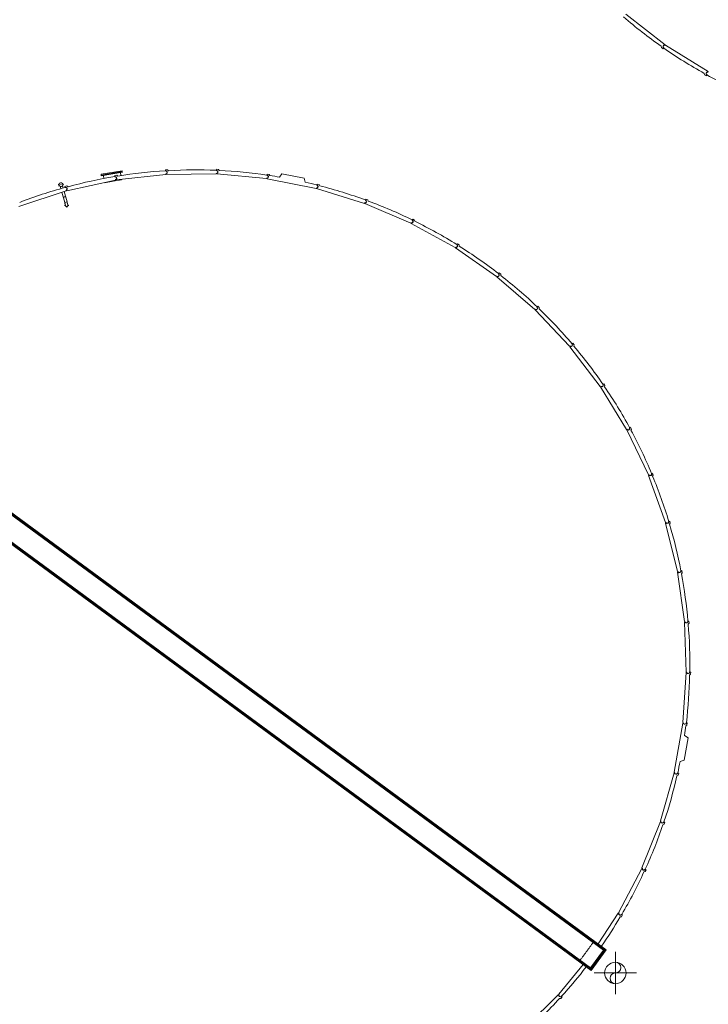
# Model space of a CAD drawing. Header units: metres. Extents: x 135583 to 135939, y 457896 to 458258.
# Tile 137 of 256: x 135688 to 135721, y 458079 to 458125. Entities that reach past the tile are written whole.
import ezdxf

# ---------------------------------------------------------------- set-up
doc = ezdxf.new("R2010")
doc.units = ezdxf.units.M
doc.linetypes.add('Hidden', pattern=[4, 2, -2])
doc.layers.add('NIEUWE INSTALLATIE', color=250, linetype='Continuous', lineweight=0)

msp = doc.modelspace()

# ---------------------------------------------------------------- linework, layer by layer
at = {"layer": 'NIEUWE INSTALLATIE'}
for p, q in [((135718.685, 458123.955), (135716.817, 458125.406)), ((135718.5, 458123.883), (135718.508, 458123.82)), ((135718.508, 458123.82), (135718.587, 458123.759)), ((135718.587, 458123.759), (135718.614, 458123.794)), ((135718.619, 458123.803), (135718.615, 458123.796)), ((135718.673, 458123.939), (135718.685, 458123.955)), ((135718.705, 458123.94), (135718.693, 458123.921)), ((135720.713, 458122.688), (135718.705, 458123.94)), ((135720.536, 458122.598), (135720.55, 458122.536)), ((135720.55, 458122.536), (135720.635, 458122.483)), ((135720.635, 458122.483), (135720.659, 458122.522)), ((135720.663, 458122.53), (135720.66, 458122.524)), ((135720.702, 458122.671), (135720.713, 458122.688)), ((135691.983, 458117.823), (135692.984, 458117.994)), ((135691.983, 458117.823), (135691.99, 458117.786)), ((135691.99, 458117.786), (135692.99, 458117.957)), ((135691.99, 458117.786), (135692.99, 458117.957)), ((135691.99, 458117.786), (135691.996, 458117.748)), ((135691.996, 458117.748), (135692.997, 458117.919)), ((135692.096, 458117.765), (135692.119, 458117.627)), ((135692.728, 458117.776), (135692.629, 458117.765)), ((135692.629, 458117.765), (135692.634, 458117.72)), ((135692.636, 458117.711), (135692.635, 458117.718)), ((135692.695, 458117.556), (135695.046, 458117.82)), ((135692.778, 458117.736), (135692.728, 458117.776)), ((135692.922, 458117.759), (135692.897, 458117.902)), ((135692.99, 458117.957), (135692.984, 458117.994)), ((135692.997, 458117.919), (135692.99, 458117.957)), ((135695.127, 458118.037), (135695.027, 458118.036)), ((135695.027, 458118.036), (135695.027, 458117.991)), ((135695.028, 458117.982), (135695.027, 458117.989)), ((135695.046, 458117.82), (135695.044, 458117.842)), ((135695.071, 458117.822), (135697.437, 458117.843)), ((135695.071, 458117.842), (135695.071, 458117.822)), ((135695.172, 458117.992), (135695.127, 458118.037)), ((135697.44, 458118.06), (135697.435, 458118.015)), ((135697.436, 458118.005), (135697.435, 458118.013)), ((135697.437, 458117.843), (135697.437, 458117.865)), ((135697.539, 458118.05), (135697.44, 458118.06)), ((135697.464, 458117.861), (135697.462, 458117.842)), ((135697.462, 458117.842), (135699.817, 458117.619)), ((135697.58, 458118.001), (135697.539, 458118.05)), ((135699.842, 458117.835), (135699.833, 458117.791)), ((135699.833, 458117.781), (135699.833, 458117.788)), ((135699.94, 458117.815), (135699.842, 458117.835)), ((135699.976, 458117.762), (135699.94, 458117.815)), ((135700.544, 458117.853), (135700.426, 458117.692)), ((135701.604, 458117.641), (135700.544, 458117.853)), ((135689.963, 458117.351), (135689.997, 458117.361)), ((135689.963, 458117.351), (135689.969, 458117.332)), ((135689.969, 458117.332), (135689.989, 458117.338)), ((135690.003, 458117.288), (135689.983, 458117.282)), ((135689.983, 458117.282), (135689.988, 458117.263)), ((135690.045, 458117.257), (135690.076, 458117.144)), ((135690.086, 458117.344), (135690.074, 458117.341)), ((135690.074, 458117.341), (135690.077, 458117.329)), ((135690.077, 458117.329), (135690.089, 458117.333)), ((135690.089, 458117.333), (135690.086, 458117.344)), ((135690.186, 458117.175), (135690.154, 458117.289)), ((135690.16, 458117.386), (135690.18, 458117.392)), ((135690.2, 458117.322), (135690.166, 458117.313)), ((135690.195, 458117.342), (135690.174, 458117.336)), ((135690.18, 458117.392), (135690.175, 458117.411)), ((135690.2, 458117.322), (135690.195, 458117.342)), ((135690.37, 458117.27), (135690.272, 458117.248)), ((135690.272, 458117.248), (135690.281, 458117.204)), ((135690.359, 458117.047), (135692.671, 458117.552)), ((135690.423, 458117.235), (135690.37, 458117.27)), ((135692.152, 458117.439), (135692.154, 458117.423)), ((135692.555, 458117.492), (135692.154, 458117.423)), ((135692.956, 458117.56), (135692.555, 458117.492)), ((135692.671, 458117.552), (135692.666, 458117.574)), ((135692.693, 458117.576), (135692.695, 458117.556)), ((135692.956, 458117.56), (135692.951, 458117.585)), ((135699.817, 458117.619), (135699.819, 458117.642)), ((135699.846, 458117.635), (135699.842, 458117.616)), ((135699.842, 458117.616), (135702.162, 458117.152)), ((135701.651, 458117.45), (135701.604, 458117.641)), ((135702.194, 458117.312), (135702.195, 458117.319)), ((135702.209, 458117.364), (135702.195, 458117.321)), ((135702.304, 458117.335), (135702.209, 458117.364)), ((135702.334, 458117.278), (135702.304, 458117.335)), ((135688.088, 458116.301), (135690.335, 458117.041)), ((135690.125, 458116.972), (135690.262, 458116.483)), ((135690.372, 458116.514), (135690.234, 458117.007)), ((135690.285, 458117.195), (135690.282, 458117.202)), ((135690.335, 458117.041), (135690.328, 458117.062)), ((135690.355, 458117.067), (135690.359, 458117.047)), ((135702.162, 458117.152), (135702.166, 458117.174)), ((135702.192, 458117.165), (135702.186, 458117.146)), ((135702.186, 458117.146), (135704.446, 458116.447)), ((135690.259, 458116.351), (135690.303, 458116.351)), ((135690.317, 458116.498), (135690.262, 458116.483)), ((135690.262, 458116.483), (135690.317, 458116.498)), ((135690.372, 458116.514), (135690.317, 458116.498)), ((135690.317, 458116.498), (135690.372, 458116.514)), ((135690.359, 458116.251), (135690.359, 458116.301)), ((135690.411, 458116.351), (135690.459, 458116.351)), ((135704.446, 458116.447), (135704.453, 458116.468)), ((135704.477, 458116.457), (135704.469, 458116.438)), ((135704.469, 458116.438), (135706.646, 458115.51)), ((135704.494, 458116.602), (135704.496, 458116.609)), ((135704.515, 458116.653), (135704.497, 458116.611)), ((135704.607, 458116.613), (135704.515, 458116.653)), ((135704.63, 458116.554), (135704.607, 458116.613)), ((135706.646, 458115.51), (135706.654, 458115.531)), ((135706.678, 458115.517), (135706.668, 458115.499)), ((135706.668, 458115.499), (135708.737, 458114.352)), ((135706.709, 458115.659), (135706.712, 458115.666)), ((135706.735, 458115.708), (135706.713, 458115.668)), ((135706.822, 458115.659), (135706.735, 458115.708)), ((135706.84, 458115.598), (135706.822, 458115.659)), ((135708.816, 458114.494), (135708.82, 458114.501)), ((135708.846, 458114.54), (135708.821, 458114.503)), ((135708.928, 458114.482), (135708.846, 458114.54)), ((135708.94, 458114.42), (135708.928, 458114.482)), ((135708.737, 458114.352), (135708.748, 458114.372)), ((135708.77, 458114.355), (135708.758, 458114.339)), ((135708.758, 458114.339), (135710.699, 458112.985)), ((135710.792, 458113.119), (135710.796, 458113.125)), ((135710.826, 458113.161), (135710.797, 458113.127)), ((135710.902, 458113.095), (135710.826, 458113.161)), ((135710.907, 458113.032), (135710.902, 458113.095)), ((135710.699, 458112.985), (135710.712, 458113.004)), ((135710.731, 458112.985), (135710.718, 458112.97)), ((135710.718, 458112.97), (135712.509, 458111.424)), ((135712.509, 458111.424), (135712.524, 458111.441)), ((135712.542, 458111.421), (135712.527, 458111.407)), ((135712.527, 458111.407), (135714.15, 458109.685)), ((135712.615, 458111.547), (135712.62, 458111.553)), ((135712.654, 458111.585), (135712.622, 458111.554)), ((135712.723, 458111.513), (135712.654, 458111.585)), ((135712.721, 458111.449), (135712.723, 458111.513)), ((135715.889, 458081.124), (135675.171, 458111.038)), ((135675.182, 458110.971), (135715.821, 458081.114)), ((135715.779, 458081.107), (135675.188, 458110.929)), ((135675.19, 458110.918), (135715.768, 458081.105)), ((135714.268, 458109.796), (135714.273, 458109.802)), ((135714.311, 458109.83), (135714.275, 458109.803)), ((135714.371, 458109.751), (135714.311, 458109.83)), ((135675.621, 458109.308), (135715.158, 458080.261)), ((135715.156, 458080.272), (135675.626, 458109.314)), ((135714.15, 458109.685), (135714.166, 458109.7)), ((135714.181, 458109.678), (135714.166, 458109.666)), ((135714.166, 458109.666), (135715.602, 458107.786)), ((135714.363, 458109.688), (135714.371, 458109.751)), ((135675.575, 458109.244), (135715.174, 458080.151)), ((135715.164, 458080.219), (135675.604, 458109.283)), ((135715.778, 458107.915), (135715.739, 458107.891)), ((135715.83, 458107.829), (135715.778, 458107.915)), ((135715.602, 458107.786), (135715.62, 458107.8)), ((135715.633, 458107.776), (135715.616, 458107.766)), ((135715.616, 458107.766), (135716.852, 458105.748)), ((135715.732, 458107.885), (135715.737, 458107.89)), ((135715.815, 458107.767), (135715.83, 458107.829)), ((135716.852, 458105.748), (135716.872, 458105.76)), ((135716.882, 458105.735), (135716.864, 458105.727)), ((135716.864, 458105.727), (135717.886, 458103.593)), ((135716.991, 458105.833), (135716.997, 458105.837)), ((135717.04, 458105.858), (135716.999, 458105.839)), ((135717.083, 458105.768), (135717.04, 458105.858)), ((135717.062, 458105.708), (135717.083, 458105.768)), ((135717.886, 458103.593), (135717.906, 458103.603)), ((135717.914, 458103.577), (135717.896, 458103.57)), ((135717.896, 458103.57), (135718.693, 458101.342)), ((135718.033, 458103.663), (135718.039, 458103.666)), ((135718.084, 458103.682), (135718.041, 458103.667)), ((135718.117, 458103.588), (135718.084, 458103.682)), ((135718.09, 458103.531), (135718.117, 458103.588)), ((135718.846, 458101.397), (135718.853, 458101.4)), ((135718.899, 458101.411), (135718.855, 458101.4)), ((135718.922, 458101.314), (135718.899, 458101.411)), ((135688.304, 458101.293), (135688.31, 458101.301)), ((135688.31, 458101.301), (135688.431, 458101.212)), ((135688.366, 458101.259), (135688.378, 458101.276)), ((135688.374, 458101.254), (135688.366, 458101.259)), ((135688.387, 458101.27), (135688.374, 458101.254)), ((135688.431, 458101.212), (135688.425, 458101.204)), ((135718.693, 458101.342), (135718.714, 458101.35)), ((135718.719, 458101.323), (135718.7, 458101.319)), ((135718.7, 458101.319), (135719.264, 458099.021)), ((135718.889, 458101.26), (135718.922, 458101.314)), ((135689.108, 458100.702), (135689.114, 458100.71)), ((135689.114, 458100.71), (135689.235, 458100.621)), ((135689.17, 458100.669), (135689.182, 458100.685)), ((135689.178, 458100.663), (135689.17, 458100.669)), ((135689.19, 458100.679), (135689.178, 458100.663)), ((135689.235, 458100.621), (135689.229, 458100.613)), ((135689.912, 458100.112), (135689.918, 458100.12)), ((135689.918, 458100.12), (135690.039, 458100.031)), ((135689.974, 458100.078), (135689.986, 458100.095)), ((135689.982, 458100.072), (135689.974, 458100.078)), ((135689.994, 458100.089), (135689.982, 458100.072)), ((135690.039, 458100.031), (135690.033, 458100.023)), ((135688.418, 458099.894), (135688.424, 458099.902)), ((135688.539, 458099.805), (135688.418, 458099.894)), ((135688.462, 458099.836), (135688.474, 458099.852)), ((135688.482, 458099.846), (135688.47, 458099.83)), ((135688.474, 458099.852), (135688.482, 458099.846)), ((135688.545, 458099.813), (135688.539, 458099.805)), ((135690.716, 458099.521), (135690.722, 458099.529)), ((135690.722, 458099.529), (135690.843, 458099.44)), ((135689.222, 458099.303), (135689.228, 458099.311)), ((135689.343, 458099.214), (135689.222, 458099.303)), ((135689.266, 458099.245), (135689.278, 458099.262)), ((135689.286, 458099.256), (135689.274, 458099.239)), ((135689.278, 458099.262), (135689.286, 458099.256)), ((135689.349, 458099.222), (135689.343, 458099.214)), ((135690.778, 458099.488), (135690.79, 458099.504)), ((135690.786, 458099.482), (135690.778, 458099.488)), ((135690.798, 458099.498), (135690.786, 458099.482)), ((135690.843, 458099.44), (135690.837, 458099.432)), ((135719.422, 458099.06), (135719.429, 458099.061)), ((135719.476, 458099.068), (135719.431, 458099.062)), ((135719.489, 458098.969), (135719.476, 458099.068)), ((135690.026, 458098.713), (135690.032, 458098.721)), ((135690.147, 458098.624), (135690.026, 458098.713)), ((135690.07, 458098.655), (135690.082, 458098.671)), ((135690.09, 458098.665), (135690.078, 458098.649)), ((135690.082, 458098.671), (135690.09, 458098.665)), ((135690.152, 458098.632), (135690.147, 458098.624)), ((135691.52, 458098.93), (135691.526, 458098.938)), ((135691.526, 458098.938), (135691.646, 458098.85)), ((135691.582, 458098.897), (135691.594, 458098.913)), ((135691.59, 458098.891), (135691.582, 458098.897)), ((135691.602, 458098.908), (135691.59, 458098.891)), ((135691.646, 458098.85), (135691.641, 458098.842)), ((135719.264, 458099.021), (135719.286, 458099.026)), ((135719.288, 458098.999), (135719.268, 458098.997)), ((135719.268, 458098.997), (135719.593, 458096.653)), ((135719.451, 458098.918), (135719.489, 458098.969)), ((135690.83, 458098.122), (135690.835, 458098.13)), ((135690.95, 458098.033), (135690.83, 458098.122)), ((135692.324, 458098.34), (135692.329, 458098.348)), ((135692.329, 458098.348), (135692.45, 458098.259)), ((135692.386, 458098.306), (135692.398, 458098.323)), ((135692.394, 458098.3), (135692.386, 458098.306)), ((135692.406, 458098.317), (135692.394, 458098.3)), ((135692.45, 458098.259), (135692.444, 458098.251)), ((135690.874, 458098.064), (135690.886, 458098.081)), ((135690.894, 458098.075), (135690.882, 458098.058)), ((135690.886, 458098.081), (135690.894, 458098.075)), ((135690.956, 458098.041), (135690.95, 458098.033)), ((135693.127, 458097.749), (135693.133, 458097.757)), ((135693.133, 458097.757), (135693.254, 458097.668)), ((135693.19, 458097.716), (135693.202, 458097.732)), ((135693.198, 458097.71), (135693.19, 458097.716)), ((135693.21, 458097.726), (135693.198, 458097.71)), ((135693.254, 458097.668), (135693.248, 458097.66)), ((135691.633, 458097.531), (135691.639, 458097.539)), ((135691.754, 458097.443), (135691.633, 458097.531)), ((135691.678, 458097.473), (135691.69, 458097.49)), ((135691.698, 458097.484), (135691.686, 458097.467)), ((135691.69, 458097.49), (135691.698, 458097.484)), ((135691.76, 458097.451), (135691.754, 458097.443)), ((135692.437, 458096.941), (135692.443, 458096.949)), ((135692.558, 458096.852), (135692.437, 458096.941)), ((135692.482, 458096.883), (135692.494, 458096.899)), ((135692.502, 458096.893), (135692.49, 458096.877)), ((135692.494, 458096.899), (135692.502, 458096.893)), ((135692.564, 458096.86), (135692.558, 458096.852)), ((135693.931, 458097.158), (135693.937, 458097.167)), ((135693.937, 458097.167), (135694.058, 458097.078)), ((135693.994, 458097.125), (135694.006, 458097.142)), ((135694.002, 458097.119), (135693.994, 458097.125)), ((135694.014, 458097.136), (135694.002, 458097.119)), ((135694.058, 458097.078), (135694.052, 458097.07)), ((135693.241, 458096.35), (135693.247, 458096.358)), ((135693.362, 458096.261), (135693.241, 458096.35)), ((135693.286, 458096.292), (135693.298, 458096.309)), ((135693.306, 458096.303), (135693.294, 458096.286)), ((135693.298, 458096.309), (135693.306, 458096.303)), ((135693.368, 458096.269), (135693.362, 458096.261)), ((135694.735, 458096.568), (135694.741, 458096.576)), ((135694.741, 458096.576), (135694.862, 458096.487)), ((135694.798, 458096.534), (135694.81, 458096.551)), ((135694.806, 458096.529), (135694.798, 458096.534)), ((135694.818, 458096.545), (135694.806, 458096.529)), ((135694.862, 458096.487), (135694.856, 458096.479)), ((135719.593, 458096.653), (135719.615, 458096.656)), ((135719.615, 458096.629), (135719.595, 458096.628)), ((135719.595, 458096.628), (135719.677, 458094.264)), ((135719.754, 458096.675), (135719.761, 458096.676)), ((135719.809, 458096.678), (135719.764, 458096.677)), ((135719.769, 458096.532), (135719.812, 458096.578)), ((135719.812, 458096.578), (135719.809, 458096.678)), ((135695.539, 458095.977), (135695.545, 458095.985)), ((135695.545, 458095.985), (135695.666, 458095.896)), ((135695.602, 458095.944), (135695.614, 458095.96)), ((135695.61, 458095.938), (135695.602, 458095.944)), ((135695.622, 458095.954), (135695.61, 458095.938)), ((135695.666, 458095.896), (135695.66, 458095.888)), ((135694.045, 458095.759), (135694.051, 458095.768)), ((135694.166, 458095.671), (135694.045, 458095.759)), ((135694.09, 458095.701), (135694.102, 458095.718)), ((135694.11, 458095.712), (135694.098, 458095.696)), ((135694.102, 458095.718), (135694.11, 458095.712)), ((135694.172, 458095.679), (135694.166, 458095.671)), ((135696.343, 458095.387), (135696.349, 458095.395)), ((135696.349, 458095.395), (135696.47, 458095.306)), ((135696.406, 458095.353), (135696.418, 458095.37)), ((135696.414, 458095.347), (135696.406, 458095.353)), ((135696.426, 458095.364), (135696.414, 458095.347)), ((135694.849, 458095.169), (135694.855, 458095.177)), ((135694.97, 458095.08), (135694.849, 458095.169)), ((135694.893, 458095.111), (135694.906, 458095.127)), ((135694.914, 458095.121), (135694.901, 458095.105)), ((135694.906, 458095.127), (135694.914, 458095.121)), ((135694.976, 458095.088), (135694.97, 458095.08)), ((135696.47, 458095.306), (135696.464, 458095.298)), ((135695.653, 458094.578), (135695.659, 458094.586)), ((135695.774, 458094.489), (135695.653, 458094.578)), ((135695.697, 458094.52), (135695.709, 458094.537)), ((135695.718, 458094.531), (135695.705, 458094.514)), ((135695.709, 458094.537), (135695.718, 458094.531)), ((135695.78, 458094.497), (135695.774, 458094.489)), ((135697.147, 458094.796), (135697.153, 458094.804)), ((135697.153, 458094.804), (135697.274, 458094.715)), ((135697.209, 458094.763), (135697.222, 458094.779)), ((135697.217, 458094.757), (135697.209, 458094.763)), ((135697.23, 458094.773), (135697.217, 458094.757)), ((135697.274, 458094.715), (135697.268, 458094.707)), ((135696.457, 458093.988), (135696.463, 458093.996)), ((135696.578, 458093.899), (135696.457, 458093.988)), ((135696.501, 458093.93), (135696.513, 458093.946)), ((135696.521, 458093.94), (135696.509, 458093.924)), ((135696.513, 458093.946), (135696.521, 458093.94)), ((135697.951, 458094.205), (135697.957, 458094.213)), ((135697.957, 458094.213), (135698.078, 458094.125)), ((135698.013, 458094.172), (135698.025, 458094.188)), ((135698.021, 458094.166), (135698.013, 458094.172)), ((135698.034, 458094.183), (135698.021, 458094.166)), ((135698.078, 458094.125), (135698.072, 458094.117)), ((135719.677, 458094.239), (135719.515, 458091.879)), ((135719.677, 458094.264), (135719.7, 458094.265)), ((135719.697, 458094.238), (135719.677, 458094.239)), ((135719.839, 458094.125), (135719.887, 458094.167)), ((135719.84, 458094.269), (135719.847, 458094.27)), ((135719.894, 458094.267), (135719.849, 458094.27)), ((135719.887, 458094.167), (135719.894, 458094.267)), ((135696.584, 458093.907), (135696.578, 458093.899)), ((135698.755, 458093.615), (135698.761, 458093.623)), ((135698.761, 458093.623), (135698.882, 458093.534)), ((135698.817, 458093.581), (135698.829, 458093.598)), ((135698.825, 458093.575), (135698.817, 458093.581)), ((135698.837, 458093.592), (135698.825, 458093.575)), ((135698.882, 458093.534), (135698.876, 458093.526)), ((135697.261, 458093.397), (135697.267, 458093.405)), ((135697.382, 458093.308), (135697.261, 458093.397)), ((135697.305, 458093.339), (135697.317, 458093.356)), ((135697.325, 458093.35), (135697.313, 458093.333)), ((135697.317, 458093.356), (135697.325, 458093.35)), ((135697.388, 458093.316), (135697.382, 458093.308)), ((135699.559, 458093.024), (135699.565, 458093.032)), ((135699.565, 458093.032), (135699.686, 458092.943)), ((135699.621, 458092.991), (135699.633, 458093.007)), ((135699.629, 458092.985), (135699.621, 458092.991)), ((135699.641, 458093.001), (135699.629, 458092.985)), ((135698.065, 458092.806), (135698.071, 458092.814)), ((135698.186, 458092.718), (135698.065, 458092.806)), ((135698.109, 458092.748), (135698.121, 458092.765)), ((135698.129, 458092.759), (135698.117, 458092.742)), ((135698.121, 458092.765), (135698.129, 458092.759)), ((135698.192, 458092.726), (135698.186, 458092.718)), ((135699.686, 458092.943), (135699.68, 458092.935)), ((135698.869, 458092.216), (135698.875, 458092.224)), ((135698.99, 458092.127), (135698.869, 458092.216)), ((135698.913, 458092.158), (135698.925, 458092.174)), ((135698.933, 458092.168), (135698.921, 458092.152)), ((135698.925, 458092.174), (135698.933, 458092.168)), ((135698.996, 458092.135), (135698.99, 458092.127)), ((135700.363, 458092.433), (135700.369, 458092.442)), ((135700.369, 458092.442), (135700.49, 458092.353)), ((135700.425, 458092.4), (135700.437, 458092.417)), ((135700.433, 458092.394), (135700.425, 458092.4)), ((135700.445, 458092.411), (135700.433, 458092.394)), ((135700.49, 458092.353), (135700.484, 458092.345)), ((135699.673, 458091.625), (135699.679, 458091.633)), ((135699.794, 458091.536), (135699.673, 458091.625)), ((135701.167, 458091.843), (135701.173, 458091.851)), ((135701.173, 458091.851), (135701.293, 458091.762)), ((135701.229, 458091.809), (135701.241, 458091.826)), ((135701.237, 458091.804), (135701.229, 458091.809)), ((135701.249, 458091.82), (135701.237, 458091.804)), ((135701.293, 458091.762), (135701.288, 458091.754)), ((135719.512, 458091.854), (135719.109, 458089.523)), ((135719.532, 458091.851), (135719.512, 458091.854)), ((135719.515, 458091.879), (135719.538, 458091.877)), ((135719.662, 458091.724), (135719.714, 458091.761)), ((135719.677, 458091.867), (135719.685, 458091.867)), ((135719.731, 458091.859), (135719.687, 458091.867)), ((135719.714, 458091.761), (135719.731, 458091.859)), ((135699.717, 458091.567), (135699.729, 458091.584)), ((135699.737, 458091.578), (135699.725, 458091.561)), ((135699.729, 458091.584), (135699.737, 458091.578)), ((135699.799, 458091.544), (135699.794, 458091.536)), ((135701.971, 458091.252), (135701.977, 458091.26)), ((135701.977, 458091.26), (135702.097, 458091.171)), ((135702.033, 458091.219), (135702.045, 458091.235)), ((135702.041, 458091.213), (135702.033, 458091.219)), ((135702.053, 458091.229), (135702.041, 458091.213)), ((135702.097, 458091.171), (135702.091, 458091.163)), ((135719.583, 458090.092), (135719.767, 458091.158)), ((135719.767, 458091.158), (135719.604, 458091.272)), ((135700.477, 458091.034), (135700.483, 458091.043)), ((135700.597, 458090.946), (135700.477, 458091.034)), ((135700.521, 458090.976), (135700.533, 458090.993)), ((135700.541, 458090.987), (135700.529, 458090.971)), ((135700.533, 458090.993), (135700.541, 458090.987)), ((135700.603, 458090.954), (135700.597, 458090.946)), ((135702.775, 458090.662), (135702.78, 458090.67)), ((135702.78, 458090.67), (135702.901, 458090.581)), ((135701.281, 458090.444), (135701.286, 458090.452)), ((135701.401, 458090.355), (135701.281, 458090.444)), ((135701.325, 458090.386), (135701.337, 458090.402)), ((135701.345, 458090.396), (135701.333, 458090.38)), ((135701.337, 458090.402), (135701.345, 458090.396)), ((135701.407, 458090.363), (135701.401, 458090.355)), ((135702.837, 458090.628), (135702.849, 458090.645)), ((135702.845, 458090.622), (135702.837, 458090.628)), ((135702.857, 458090.639), (135702.845, 458090.622)), ((135702.901, 458090.581), (135702.895, 458090.573)), ((135702.084, 458089.853), (135702.09, 458089.861)), ((135702.205, 458089.764), (135702.084, 458089.853)), ((135702.129, 458089.795), (135702.141, 458089.812)), ((135702.149, 458089.806), (135702.137, 458089.789)), ((135702.141, 458089.812), (135702.149, 458089.806)), ((135702.211, 458089.772), (135702.205, 458089.764)), ((135703.578, 458090.071), (135703.584, 458090.079)), ((135703.584, 458090.079), (135703.705, 458089.99)), ((135703.641, 458090.038), (135703.653, 458090.054)), ((135703.649, 458090.032), (135703.641, 458090.038)), ((135703.661, 458090.048), (135703.649, 458090.032)), ((135703.705, 458089.99), (135703.699, 458089.982)), ((135719.394, 458090.041), (135719.583, 458090.092)), ((135702.888, 458089.263), (135702.894, 458089.271)), ((135703.009, 458089.174), (135702.888, 458089.263)), ((135704.382, 458089.48), (135704.388, 458089.488)), ((135704.388, 458089.488), (135704.509, 458089.4)), ((135704.445, 458089.447), (135704.457, 458089.463)), ((135704.453, 458089.441), (135704.445, 458089.447)), ((135704.465, 458089.458), (135704.453, 458089.441)), ((135704.509, 458089.4), (135704.503, 458089.392)), ((135719.103, 458089.499), (135718.462, 458087.221)), ((135719.122, 458089.493), (135719.103, 458089.499)), ((135719.109, 458089.523), (135719.131, 458089.519)), ((135719.239, 458089.354), (135719.295, 458089.385)), ((135719.269, 458089.495), (135719.276, 458089.494)), ((135719.322, 458089.481), (135719.278, 458089.493)), ((135719.295, 458089.385), (135719.322, 458089.481)), ((135702.933, 458089.205), (135702.945, 458089.221)), ((135702.953, 458089.215), (135702.941, 458089.199)), ((135702.945, 458089.221), (135702.953, 458089.215)), ((135703.015, 458089.182), (135703.009, 458089.174)), ((135705.186, 458088.89), (135705.192, 458088.898)), ((135705.192, 458088.898), (135705.313, 458088.809)), ((135705.249, 458088.856), (135705.261, 458088.873)), ((135705.257, 458088.85), (135705.249, 458088.856)), ((135705.269, 458088.867), (135705.257, 458088.85)), ((135705.313, 458088.809), (135705.307, 458088.801)), ((135703.692, 458088.672), (135703.698, 458088.68)), ((135703.813, 458088.583), (135703.692, 458088.672)), ((135703.737, 458088.614), (135703.749, 458088.631)), ((135703.757, 458088.625), (135703.745, 458088.608)), ((135703.749, 458088.631), (135703.757, 458088.625)), ((135703.819, 458088.591), (135703.813, 458088.583)), ((135704.496, 458088.081), (135704.502, 458088.089)), ((135704.617, 458087.993), (135704.496, 458088.081)), ((135704.54, 458088.023), (135704.553, 458088.04)), ((135704.561, 458088.034), (135704.549, 458088.017)), ((135704.553, 458088.04), (135704.561, 458088.034)), ((135704.623, 458088.001), (135704.617, 458087.993)), ((135705.99, 458088.299), (135705.996, 458088.307)), ((135705.996, 458088.307), (135706.117, 458088.218)), ((135706.053, 458088.266), (135706.065, 458088.282)), ((135706.061, 458088.26), (135706.053, 458088.266)), ((135706.073, 458088.276), (135706.061, 458088.26)), ((135706.117, 458088.218), (135706.111, 458088.21)), ((135705.3, 458087.491), (135705.306, 458087.499)), ((135705.421, 458087.402), (135705.3, 458087.491)), ((135705.344, 458087.433), (135705.357, 458087.449)), ((135705.365, 458087.443), (135705.352, 458087.427)), ((135705.357, 458087.449), (135705.365, 458087.443)), ((135705.427, 458087.41), (135705.421, 458087.402)), ((135706.794, 458087.708), (135706.8, 458087.717)), ((135706.8, 458087.717), (135706.921, 458087.628)), ((135706.856, 458087.675), (135706.869, 458087.692)), ((135706.865, 458087.669), (135706.856, 458087.675)), ((135706.877, 458087.686), (135706.865, 458087.669)), ((135706.921, 458087.628), (135706.915, 458087.62)), ((135707.598, 458087.118), (135707.604, 458087.126)), ((135707.604, 458087.126), (135707.725, 458087.037)), ((135707.66, 458087.084), (135707.673, 458087.101)), ((135707.668, 458087.079), (135707.66, 458087.084)), ((135707.681, 458087.095), (135707.668, 458087.079)), ((135707.725, 458087.037), (135707.719, 458087.029)), ((135718.454, 458087.198), (135717.582, 458084.998)), ((135718.473, 458087.19), (135718.454, 458087.198)), ((135718.462, 458087.221), (135718.484, 458087.215)), ((135718.575, 458087.04), (135718.633, 458087.065)), ((135718.619, 458087.177), (135718.626, 458087.175)), ((135718.67, 458087.158), (135718.628, 458087.175)), ((135718.633, 458087.065), (135718.67, 458087.158)), ((135706.104, 458086.9), (135706.11, 458086.908)), ((135706.225, 458086.811), (135706.104, 458086.9)), ((135706.148, 458086.842), (135706.16, 458086.859)), ((135706.169, 458086.853), (135706.156, 458086.836)), ((135706.16, 458086.859), (135706.169, 458086.853)), ((135706.231, 458086.819), (135706.225, 458086.811)), ((135708.402, 458086.527), (135708.408, 458086.535)), ((135708.408, 458086.535), (135708.529, 458086.446)), ((135708.464, 458086.494), (135708.476, 458086.51)), ((135708.472, 458086.488), (135708.464, 458086.494)), ((135708.485, 458086.504), (135708.472, 458086.488)), ((135706.908, 458086.309), (135706.914, 458086.318)), ((135707.029, 458086.221), (135706.908, 458086.309)), ((135706.952, 458086.251), (135706.964, 458086.268)), ((135706.972, 458086.262), (135706.96, 458086.246)), ((135706.964, 458086.268), (135706.972, 458086.262)), ((135707.035, 458086.229), (135707.029, 458086.221)), ((135708.529, 458086.446), (135708.523, 458086.438)), ((135707.712, 458085.719), (135707.718, 458085.727)), ((135707.833, 458085.63), (135707.712, 458085.719)), ((135707.756, 458085.661), (135707.768, 458085.677)), ((135707.776, 458085.671), (135707.764, 458085.655)), ((135707.768, 458085.677), (135707.776, 458085.671)), ((135707.839, 458085.638), (135707.833, 458085.63)), ((135709.206, 458085.937), (135709.212, 458085.945)), ((135709.212, 458085.945), (135709.333, 458085.856)), ((135709.268, 458085.903), (135709.28, 458085.92)), ((135709.276, 458085.897), (135709.268, 458085.903)), ((135709.288, 458085.914), (135709.276, 458085.897)), ((135709.333, 458085.856), (135709.327, 458085.848)), ((135708.516, 458085.128), (135708.522, 458085.136)), ((135708.637, 458085.039), (135708.516, 458085.128)), ((135708.56, 458085.07), (135708.572, 458085.087)), ((135708.58, 458085.081), (135708.568, 458085.064)), ((135708.572, 458085.087), (135708.58, 458085.081)), ((135710.01, 458085.346), (135710.016, 458085.354)), ((135710.016, 458085.354), (135710.137, 458085.265)), ((135710.072, 458085.313), (135710.084, 458085.329)), ((135710.08, 458085.307), (135710.072, 458085.313)), ((135710.092, 458085.323), (135710.08, 458085.307)), ((135710.137, 458085.265), (135710.131, 458085.257)), ((135708.643, 458085.047), (135708.637, 458085.039)), ((135710.814, 458084.755), (135710.82, 458084.763)), ((135710.82, 458084.763), (135710.941, 458084.675)), ((135710.876, 458084.722), (135710.888, 458084.738)), ((135710.884, 458084.716), (135710.876, 458084.722)), ((135710.896, 458084.733), (135710.884, 458084.716)), ((135710.941, 458084.675), (135710.935, 458084.667)), ((135717.572, 458084.976), (135716.479, 458082.877)), ((135717.59, 458084.966), (135717.572, 458084.976)), ((135717.582, 458084.998), (135717.603, 458084.99)), ((135717.676, 458084.806), (135717.736, 458084.825)), ((135717.733, 458084.938), (135717.74, 458084.935)), ((135717.736, 458084.825), (135717.782, 458084.914)), ((135717.782, 458084.914), (135717.743, 458084.935)), ((135709.32, 458084.538), (135709.326, 458084.546)), ((135709.441, 458084.449), (135709.32, 458084.538)), ((135709.364, 458084.48), (135709.376, 458084.496)), ((135709.384, 458084.49), (135709.372, 458084.474)), ((135709.376, 458084.496), (135709.384, 458084.49)), ((135709.447, 458084.457), (135709.441, 458084.449)), ((135711.618, 458084.165), (135711.624, 458084.173)), ((135711.624, 458084.173), (135711.744, 458084.084)), ((135711.68, 458084.131), (135711.692, 458084.148)), ((135711.7, 458084.142), (135711.688, 458084.125)), ((135710.124, 458083.947), (135710.13, 458083.955)), ((135710.245, 458083.858), (135710.124, 458083.947)), ((135710.168, 458083.889), (135710.18, 458083.906)), ((135710.188, 458083.9), (135710.176, 458083.883)), ((135710.18, 458083.906), (135710.188, 458083.9)), ((135710.25, 458083.866), (135710.245, 458083.858)), ((135711.688, 458084.125), (135711.68, 458084.131)), ((135711.744, 458084.084), (135711.739, 458084.076)), ((135710.928, 458083.356), (135710.933, 458083.364)), ((135711.048, 458083.268), (135710.928, 458083.356)), ((135710.972, 458083.298), (135710.984, 458083.315)), ((135710.992, 458083.309), (135710.98, 458083.292)), ((135710.984, 458083.315), (135710.992, 458083.309)), ((135711.054, 458083.276), (135711.048, 458083.268)), ((135712.422, 458083.574), (135712.428, 458083.582)), ((135712.428, 458083.582), (135712.548, 458083.493)), ((135712.484, 458083.541), (135712.496, 458083.557)), ((135712.492, 458083.535), (135712.484, 458083.541)), ((135712.504, 458083.551), (135712.492, 458083.535)), ((135712.548, 458083.493), (135712.542, 458083.485)), ((135711.731, 458082.766), (135711.737, 458082.774)), ((135711.852, 458082.677), (135711.731, 458082.766)), ((135713.226, 458082.983), (135713.231, 458082.992)), ((135713.231, 458082.992), (135713.352, 458082.903)), ((135713.288, 458082.95), (135713.3, 458082.967)), ((135713.296, 458082.944), (135713.288, 458082.95)), ((135713.308, 458082.961), (135713.296, 458082.944)), ((135713.352, 458082.903), (135713.346, 458082.895)), ((135716.466, 458082.856), (135715.507, 458081.403)), ((135716.483, 458082.845), (135716.466, 458082.856)), ((135716.479, 458082.877), (135716.499, 458082.867)), ((135716.614, 458082.69), (135716.669, 458082.773)), ((135716.623, 458082.802), (135716.63, 458082.799)), ((135716.669, 458082.773), (135716.632, 458082.798)), ((135711.776, 458082.708), (135711.788, 458082.724)), ((135711.796, 458082.718), (135711.784, 458082.702)), ((135711.788, 458082.724), (135711.796, 458082.718)), ((135711.858, 458082.685), (135711.852, 458082.677)), ((135714.029, 458082.393), (135714.035, 458082.401)), ((135714.035, 458082.401), (135714.156, 458082.312)), ((135714.092, 458082.359), (135714.104, 458082.376)), ((135714.1, 458082.354), (135714.092, 458082.359)), ((135714.112, 458082.37), (135714.1, 458082.354)), ((135714.156, 458082.312), (135714.15, 458082.304)), ((135716.552, 458082.677), (135716.614, 458082.69)), ((135712.535, 458082.175), (135712.541, 458082.183)), ((135712.656, 458082.086), (135712.535, 458082.175)), ((135712.58, 458082.117), (135712.592, 458082.134)), ((135712.6, 458082.128), (135712.588, 458082.111)), ((135712.592, 458082.134), (135712.6, 458082.128)), ((135712.662, 458082.094), (135712.656, 458082.086)), ((135714.833, 458081.802), (135714.839, 458081.81)), ((135714.839, 458081.81), (135714.96, 458081.721)), ((135713.339, 458081.584), (135713.345, 458081.593)), ((135713.46, 458081.496), (135713.339, 458081.584)), ((135713.384, 458081.526), (135713.396, 458081.543)), ((135713.404, 458081.537), (135713.392, 458081.521)), ((135713.396, 458081.543), (135713.404, 458081.537)), ((135713.466, 458081.504), (135713.46, 458081.496)), ((135714.896, 458081.769), (135714.908, 458081.785)), ((135714.904, 458081.763), (135714.896, 458081.769)), ((135714.916, 458081.779), (135714.904, 458081.763)), ((135714.96, 458081.721), (135714.954, 458081.713)), ((135715.482, 458081.364), (135715.465, 458081.338)), ((135714.143, 458080.994), (135714.149, 458081.002)), ((135714.264, 458080.905), (135714.143, 458080.994)), ((135714.188, 458080.936), (135714.2, 458080.952)), ((135714.208, 458080.946), (135714.196, 458080.93)), ((135714.2, 458080.952), (135714.208, 458080.946)), ((135714.27, 458080.913), (135714.264, 458080.905)), ((135715.768, 458081.105), (135715.156, 458080.272)), ((135715.158, 458080.261), (135715.779, 458081.107)), ((135715.821, 458081.114), (135715.164, 458080.219)), ((135715.174, 458080.151), (135715.889, 458081.124)), ((135715.619, 458081.225), (135715.637, 458081.25)), ((135715.637, 458081.212), (135715.643, 458081.22)), ((135715.643, 458081.22), (135715.764, 458081.131)), ((135715.7, 458081.178), (135715.712, 458081.195)), ((135715.708, 458081.172), (135715.7, 458081.178)), ((135715.72, 458081.189), (135715.708, 458081.172)), ((135715.764, 458081.131), (135715.758, 458081.123)), ((135715.779, 458081.107), (135715.768, 458081.105)), ((135716.327, 458079.027), (135716.327, 458081.027)), ((135714.795, 458080.431), (135713.649, 458079.031)), ((135714.845, 458080.491), (135714.825, 458080.467)), ((135714.947, 458080.403), (135714.953, 458080.411)), ((135715.068, 458080.314), (135714.947, 458080.403)), ((135714.976, 458080.356), (135714.989, 458080.373)), ((135714.991, 458080.345), (135715.004, 458080.362)), ((135715.012, 458080.356), (135714.999, 458080.339)), ((135715.004, 458080.362), (135715.012, 458080.356)), ((135715.074, 458080.322), (135715.068, 458080.314)), ((135715.156, 458080.272), (135715.158, 458080.261)), ((135715.327, 458080.027), (135717.327, 458080.027)), ((135715.327, 458080.027), (135717.327, 458080.027)), ((135716.327, 458080.027), (135716.327, 458080.027)), ((135713.632, 458079.013), (135711.953, 458077.347)), ((135713.646, 458078.999), (135713.632, 458079.013)), ((135713.649, 458079.031), (135713.666, 458079.017)), ((135716.327, 458079.027), (135716.327, 458079.027)), ((135713.679, 458078.82), (135713.743, 458078.82)), ((135713.743, 458078.82), (135713.814, 458078.89)), ((135713.775, 458078.928), (135713.78, 458078.924)), ((135713.814, 458078.89), (135713.782, 458078.922))]:
    msp.add_line(p, q, dxfattribs=at)
at = {"layer": 'NIEUWE INSTALLATIE', "flags": 128}
for points in [[(135690.262, 458116.483), (135690.264, 458116.477), (135690.266, 458116.471), (135690.267, 458116.465), (135690.269, 458116.459), (135690.27, 458116.453), (135690.272, 458116.448), (135690.274, 458116.442), (135690.275, 458116.436), (135690.277, 458116.431), (135690.278, 458116.425), (135690.28, 458116.42), (135690.281, 458116.415), (135690.283, 458116.41), (135690.284, 458116.405), (135690.286, 458116.4), (135690.287, 458116.395), (135690.288, 458116.39), (135690.289, 458116.386), (135690.291, 458116.382), (135690.292, 458116.377), (135690.293, 458116.373), (135690.294, 458116.37), (135690.295, 458116.366), (135690.296, 458116.362), (135690.297, 458116.359), (135690.298, 458116.356), (135690.299, 458116.353), (135690.299, 458116.351), (135690.3, 458116.348), (135690.301, 458116.346), (135690.301, 458116.344), (135690.302, 458116.342), (135690.302, 458116.34), (135690.303, 458116.339), (135690.303, 458116.338), (135690.303, 458116.337), (135690.303, 458116.336)], [(135690.414, 458116.367), (135690.413, 458116.368), (135690.413, 458116.369), (135690.413, 458116.37), (135690.412, 458116.371), (135690.412, 458116.373), (135690.411, 458116.374), (135690.411, 458116.376), (135690.41, 458116.378), (135690.41, 458116.381), (135690.409, 458116.383), (135690.408, 458116.386), (135690.407, 458116.389), (135690.406, 458116.392), (135690.405, 458116.396), (135690.404, 458116.399), (135690.403, 458116.403), (135690.402, 458116.407), (135690.401, 458116.411), (135690.4, 458116.416), (135690.399, 458116.42), (135690.397, 458116.425), (135690.396, 458116.429), (135690.395, 458116.434), (135690.393, 458116.439), (135690.392, 458116.444), (135690.39, 458116.45), (135690.389, 458116.455), (135690.387, 458116.46), (135690.386, 458116.466), (135690.384, 458116.471), (135690.383, 458116.477), (135690.381, 458116.483), (135690.379, 458116.489), (135690.378, 458116.494), (135690.376, 458116.5), (135690.374, 458116.506), (135690.373, 458116.512), (135690.372, 458116.514)]]:
    msp.add_lwpolyline(points, dxfattribs=at)
at = {"layer": 'NIEUWE INSTALLATIE'}
for centre, radius, start, end in [((135730.669, 458141.387), 21.319, 229.1054, 235.1915), ((135718.656, 458123.862), 0.07, 58.0501, 238.0501), ((135730.841, 458141.261), 21.319, 235.007, 241.0931), ((135720.694, 458122.593), 0.07, 63.9517, 243.9517), ((135731.025, 458141.153), 21.319, 240.9086, 246.9948), ((135696.069, 458096.677), 21.319, 99.2693, 105.3554), ((135692.651, 458117.642), 0.07, 282.3124, 102.3124), ((135696.28, 458096.707), 21.319, 93.3677, 99.4538), ((135695.036, 458117.912), 0.07, 276.4107, 96.4107), ((135696.493, 458096.715), 21.319, 87.466, 93.5522), ((135697.436, 458117.935), 0.07, 270.5091, 90.5091), ((135696.706, 458096.7), 21.319, 81.5644, 87.6505), ((135699.826, 458117.711), 0.07, 264.6074, 84.6074), ((135696.916, 458096.664), 21.319, 80.5234, 81.7489), ((135690.082, 458117.337), 0.0875, 105.696, 285.696), ((135690.082, 458117.337), 0.0875, 285.696, 105.696), ((135696.916, 458096.664), 21.319, 75.6627, 77.1677), ((135702.18, 458117.243), 0.07, 258.7058, 78.7058), ((135697.121, 458096.606), 21.319, 69.7611, 75.8472), ((135695.861, 458096.626), 21.319, 105.1709, 111.2571), ((135690.306, 458117.129), 0.07, 288.214, 108.214), ((135690.359, 458116.351), 0.0571, 180.696, 285.696), ((135690.359, 458116.351), 0.0571, 229.1263, 249.0451), ((135704.473, 458116.535), 0.07, 252.8042, 72.8042), ((135697.32, 458096.528), 21.319, 63.8595, 69.9456), ((135706.682, 458115.595), 0.07, 246.9025, 66.9025), ((135697.509, 458096.43), 21.319, 57.9578, 64.044), ((135708.782, 458114.433), 0.07, 241.0009, 61.0009), ((135697.687, 458096.312), 21.319, 52.0562, 58.1423), ((135710.752, 458113.061), 0.07, 235.0993, 55.0993), ((135697.852, 458096.177), 21.319, 46.1545, 52.2407), ((135712.57, 458111.494), 0.07, 229.1976, 49.1976), ((135698.003, 458096.026), 21.319, 40.2529, 46.339), ((135714.217, 458109.748), 0.07, 223.296, 43.296), ((135698.137, 458095.86), 21.319, 34.3513, 40.4374), ((135715.676, 458107.843), 0.07, 217.3943, 37.3943), ((135698.253, 458095.681), 21.319, 28.4496, 34.5358), ((135716.931, 458105.797), 0.07, 211.4927, 31.4927), ((135698.35, 458095.491), 21.319, 22.548, 28.6341), ((135717.97, 458103.633), 0.07, 205.5911, 25.5911), ((135698.427, 458095.293), 21.319, 16.6463, 22.7325), ((135718.78, 458101.374), 0.07, 199.6894, 19.6894), ((135698.484, 458095.087), 21.319, 10.7447, 16.8308), ((135719.354, 458099.043), 0.07, 193.7878, 13.7878), ((135698.519, 458094.876), 21.319, 4.8431, 10.9292), ((135719.685, 458096.666), 0.07, 187.8861, 7.8861), ((135698.532, 458094.664), 21.319, 358.9414, 5.0276), ((135698.523, 458094.45), 21.319, 353.0398, 359.1259), ((135719.77, 458094.267), 0.07, 181.9845, 1.9845), ((135719.607, 458091.872), 0.07, 176.0829, 356.0829), ((135698.492, 458094.239), 21.319, 351.9988, 353.2243), ((135698.492, 458094.239), 21.319, 347.1381, 348.6431), ((135698.44, 458094.033), 21.319, 341.2365, 347.3226), ((135719.2, 458089.507), 0.07, 170.1812, 350.1812), ((135698.367, 458093.832), 21.319, 335.3349, 341.421), ((135718.551, 458087.196), 0.07, 164.2796, 344.2796), ((135698.273, 458093.64), 21.319, 329.4332, 335.5194), ((135717.668, 458084.964), 0.07, 158.3779, 338.3779), ((135716.561, 458082.835), 0.07, 152.4763, 332.4763), ((135698.16, 458093.459), 21.319, 325.187, 329.6177), ((135716.327, 458080.027), 0.508, 0, 180), ((135716.327, 458080.281), 0.254, 270, 90), ((135698.03, 458093.291), 21.319, 317.6299, 322.5211), ((135716.327, 458080.027), 0.508, 180, 0), ((135716.327, 458079.773), 0.254, 90, 270), ((135713.72, 458078.973), 0.07, 140.673, 320.673), ((135697.882, 458093.137), 21.319, 311.7283, 317.8145)]:
    msp.add_arc(centre, radius, start, end, dxfattribs=at)
at = {"layer": 'NIEUWE INSTALLATIE', "linetype": 'Hidden'}
for radius, start, end in [(22.965, 105.5566, 105.8415), (22.965, 105.5566, 105.8415), (22.965, 323.696, 325.0183), (22.965, 323.696, 325.0183), (22.965, 325.0957, 325.2118), (22.965, 325.0957, 325.2118), (22.965, 322.3986, 323.696), (22.965, 322.3986, 323.696), (23.665, 324.3941, 325.167), (23.665, 324.3941, 325.167), (22.965, 322.2051, 322.3213), (22.965, 322.2051, 322.3213), (23.665, 322.2492, 322.9979), (23.665, 322.2492, 322.9979)]:
    msp.add_arc((135696.46, 458094.643), radius, start, end, dxfattribs=at)
at = {"layer": 'NIEUWE INSTALLATIE'}
for centre, major_axis, ratio, start_param, end_param in [((135718.66, 458123.86), (-0.0267, 0.0754), 1, 5.785696, 8.473804), ((135720.698, 458122.592), (-0.0343, 0.0723), 1, 5.785696, 8.473804), ((135692.647, 458117.641), (0.0717, -0.0354), 1, 5.785696, 8.473804), ((135695.032, 458117.911), (0.0677, -0.0426), 1, 5.785696, 8.473804), ((135697.432, 458117.935), (0.063, -0.0493), 1, 5.785696, 8.473804), ((135699.822, 458117.712), (0.0576, -0.0556), 1, 5.785696, 8.473804), ((135690.094, 458117.292), (0.106, 0.03), 0.000001, 3.926991, 4.114295), ((135690.069, 458117.381), (-0.106, -0.03), 0.000001, 3.926991, 4.114295), ((135702.176, 458117.244), (0.0515, -0.0612), 1, 5.785696, 8.473804), ((135690.302, 458117.127), (0.075, -0.0279), 1, 5.785696, 8.473804), ((135690.359, 458116.351), (-0.0518, 0.0242), 1, 0.438029, 0.885889), ((135690.359, 458116.323), (-0.009, 0.0271), 1, 2.479415, 2.820977), ((135690.359, 458116.351), (0.0512, 0.0253), 1, 4.496048, 5.02411), ((135690.359, 458116.351), (0.0491, 0.0293), 1, 4.448253, 6.280849), ((135690.359, 458116.351), (0.0219, 0.0528), 1, 5.105088, 5.405473), ((135704.469, 458116.536), (0.045, -0.0662), 1, 5.785696, 8.473804), ((135706.678, 458115.597), (0.0379, -0.0704), 1, 5.785696, 8.473804), ((135708.778, 458114.435), (0.0305, -0.074), 1, 5.785696, 8.473804), ((135710.748, 458113.064), (0.0227, -0.0767), 1, 5.785696, 8.473804), ((135712.566, 458111.497), (0.0147, -0.0786), 1, 5.785696, 8.473804), ((135714.214, 458109.751), (0.0066, -0.0797), 1, 5.785696, 8.473804), ((135715.673, 458107.846), (-0.0017, -0.08), 1, 5.785696, 8.473804), ((135716.929, 458105.8), (-0.0099, -0.0794), 1, 5.785696, 8.473804), ((135717.968, 458103.637), (-0.018, -0.078), 1, 5.785696, 8.473804), ((135718.778, 458101.378), (-0.0259, -0.0757), 1, 5.785696, 8.473804), ((135719.352, 458099.047), (-0.0336, -0.0726), 1, 5.785696, 8.473804), ((135719.684, 458096.67), (-0.0408, -0.0688), 1, 5.785696, 8.473804), ((135719.769, 458094.271), (-0.0477, -0.0642), 1, 5.785696, 8.473804), ((135719.608, 458091.877), (-0.0541, -0.059), 1, 5.785696, 8.473804), ((135719.2, 458089.511), (-0.0598, -0.0531), 1, 5.785696, 8.473804), ((135718.552, 458087.2), (-0.065, -0.0467), 1, 5.785696, 8.473804), ((135717.67, 458084.968), (-0.0694, -0.0397), 1, 5.785696, 8.473804), ((135716.563, 458082.839), (-0.0731, -0.0324), 1, 5.785696, 8.473804), ((135713.723, 458078.976), (-0.0782, -0.0168), 1, 5.785696, 8.473804)]:
    msp.add_ellipse(centre, major_axis=major_axis, ratio=ratio, start_param=start_param, end_param=end_param, dxfattribs=at)
for points, knots in [([(135715.889, 458081.124), (135715.889, 458081.124), (135715.888, 458081.124), (135715.886, 458081.123), (135715.885, 458081.123), (135715.882, 458081.123), (135715.881, 458081.123), (135715.879, 458081.122), (135715.876, 458081.122), (135715.873, 458081.121), (135715.87, 458081.121), (135715.868, 458081.121), (135715.866, 458081.12), (135715.864, 458081.12), (135715.862, 458081.12), (135715.86, 458081.119), (135715.857, 458081.119), (135715.855, 458081.119), (135715.853, 458081.118), (135715.851, 458081.118), (135715.849, 458081.118), (135715.846, 458081.117), (135715.844, 458081.117), (135715.842, 458081.117), (135715.84, 458081.116), (135715.838, 458081.116), (135715.836, 458081.116), (135715.834, 458081.115), (135715.832, 458081.115), (135715.83, 458081.115), (135715.828, 458081.115), (135715.826, 458081.114), (135715.824, 458081.114), (135715.822, 458081.114), (135715.821, 458081.114), (135715.821, 458081.114)], [0, 0, 0, 0, 0.083333, 0.125, 0.166667, 0.208333, 0.229167, 0.25, 0.291667, 0.333333, 0.354167, 0.375, 0.395833, 0.416667, 0.4375, 0.458333, 0.479167, 0.5, 0.520833, 0.541667, 0.5625, 0.583333, 0.604167, 0.625, 0.645833, 0.666667, 0.6875, 0.708333, 0.75, 0.770833, 0.791667, 0.833333, 0.875, 0.916667, 1, 1, 1, 1]), ([(135715.164, 458080.219), (135715.164, 458080.219), (135715.164, 458080.218), (135715.165, 458080.216), (135715.165, 458080.215), (135715.165, 458080.212), (135715.165, 458080.211), (135715.166, 458080.209), (135715.166, 458080.206), (135715.166, 458080.204), (135715.167, 458080.202), (135715.167, 458080.2), (135715.167, 458080.198), (135715.168, 458080.196), (135715.168, 458080.194), (135715.168, 458080.192), (135715.169, 458080.19), (135715.169, 458080.187), (135715.169, 458080.185), (135715.17, 458080.183), (135715.17, 458080.181), (135715.17, 458080.179), (135715.171, 458080.176), (135715.171, 458080.174), (135715.171, 458080.172), (135715.172, 458080.17), (135715.172, 458080.168), (135715.172, 458080.166), (135715.173, 458080.164), (135715.173, 458080.162), (135715.173, 458080.16), (135715.174, 458080.158), (135715.174, 458080.156), (135715.174, 458080.154), (135715.174, 458080.152), (135715.174, 458080.151), (135715.174, 458080.151)], [-1, -1, -1, -1, -0.916667, -0.875, -0.833333, -0.791667, -0.770833, -0.75, -0.708333, -0.6875, -0.666667, -0.645833, -0.625, -0.604167, -0.583333, -0.5625, -0.541667, -0.520833, -0.5, -0.479167, -0.458333, -0.4375, -0.416667, -0.395833, -0.375, -0.354167, -0.333333, -0.3125, -0.291667, -0.25, -0.229167, -0.208333, -0.166667, -0.125, -0.083333, 0, 0, 0, 0])]:
    msp.add_open_spline(points, degree=3, knots=knots, dxfattribs=at)

doc.saveas('drawing.dxf')
